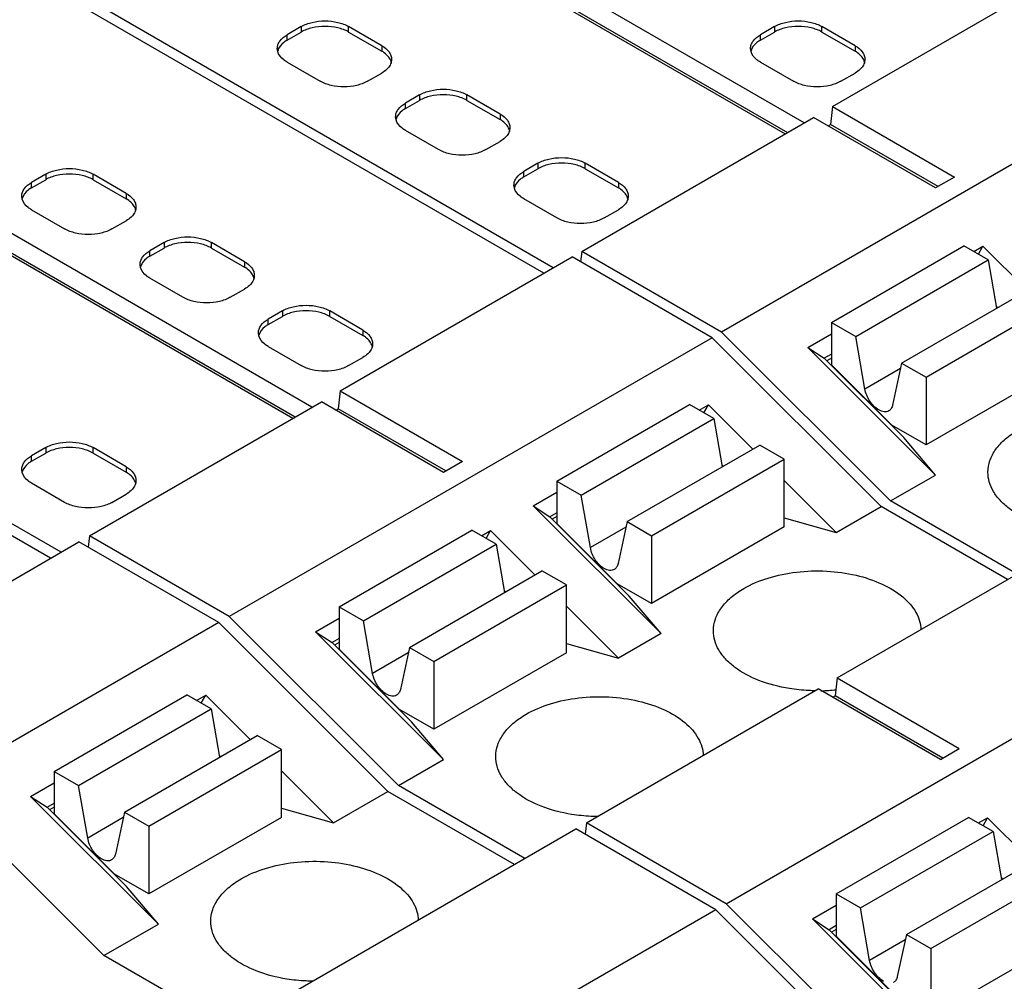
# Model space of a CAD drawing. Header units: inches. Extents: x 0 to 22, y 0 to 17.
# Tile 13 of 46: x 3.608 to 4.187, y 13.259 to 13.824. Entities that reach past the tile are written whole.
import ezdxf

# ---------------------------------------------------------------- set-up
doc = ezdxf.new("R2010")
doc.units = ezdxf.units.IN
doc.header["$LTSCALE"] = 1.21
doc.header["$MEASUREMENT"] = 0
doc.layers.get('0').update_dxf_attribs({"linetype": 'CONTINUOUS'})

msp = doc.modelspace()

# ---------------------------------------------------------------- linework, layer by layer
at = {"color": 7, "linetype": 'CONTINUOUS'}
for p, q in [((4.06914, 13.76366), (3.77874, 13.93133)), ((3.76761, 13.9249), (4.058, 13.75723)), ((3.77874, 13.92008), (4.0594, 13.75803)), ((3.92159, 13.67847), (3.60496, 13.86128)), ((3.91603, 13.67525), (3.59939, 13.85807)), ((4.08584, 13.7733), (4.22225, 13.85206)), ((3.77339, 13.8203), (3.76504, 13.81547)), ((3.77339, 13.8203), (3.77339, 13.81708)), ((3.80123, 13.81708), (3.80123, 13.8203)), ((3.82071, 13.80904), (3.80123, 13.8203)), ((4.05178, 13.8203), (4.04342, 13.81547)), ((4.05178, 13.8203), (4.05178, 13.81708)), ((4.07962, 13.81708), (4.07962, 13.8203)), ((4.0991, 13.80904), (4.07962, 13.8203)), ((3.76504, 13.81226), (3.77339, 13.81708)), ((3.76504, 13.81226), (3.76504, 13.81547)), ((3.80123, 13.81708), (3.82071, 13.80583)), ((4.04342, 13.81226), (4.05178, 13.81708)), ((4.04342, 13.81226), (4.04342, 13.81547)), ((4.07962, 13.81708), (4.0991, 13.80583)), ((3.75951, 13.80567), (3.75927, 13.80744)), ((3.82071, 13.80904), (3.82071, 13.80583)), ((4.0379, 13.80567), (4.03766, 13.80744)), ((4.0991, 13.80904), (4.0991, 13.80583)), ((4.30453, 13.80455), (4.02058, 13.6406)), ((3.76504, 13.7994), (3.78452, 13.78815)), ((4.04342, 13.7994), (4.06291, 13.78815)), ((3.81236, 13.78815), (3.82071, 13.79297)), ((4.09075, 13.78815), (4.0991, 13.79297)), ((3.84298, 13.78011), (3.83463, 13.77529)), ((3.84298, 13.78011), (3.84298, 13.7769)), ((3.87082, 13.7769), (3.87082, 13.78011)), ((3.89031, 13.76886), (3.87082, 13.78011)), ((3.83463, 13.77208), (3.84298, 13.7769)), ((3.83463, 13.77208), (3.83463, 13.77529)), ((3.87082, 13.7769), (3.89031, 13.76565)), ((4.08584, 13.7733), (4.08465, 13.76274)), ((4.08584, 13.7733), (4.15765, 13.73184)), ((3.82911, 13.76548), (3.82887, 13.76725)), ((3.89031, 13.76886), (3.89031, 13.76565)), ((3.9383, 13.68811), (4.07471, 13.76687)), ((4.14651, 13.72541), (4.07471, 13.76687)), ((3.77962, 13.59649), (3.48922, 13.76416)), ((4.08325, 13.76194), (4.08465, 13.76274)), ((4.1479, 13.72622), (4.08465, 13.76274)), ((3.47808, 13.75773), (3.76848, 13.59006)), ((3.85412, 13.74796), (3.83463, 13.75922)), ((3.48922, 13.75291), (3.76987, 13.59086)), ((3.88196, 13.74796), (3.89031, 13.75279)), ((3.91258, 13.73993), (3.90423, 13.73511)), ((3.91258, 13.73993), (3.91258, 13.73671)), ((3.94042, 13.73671), (3.94042, 13.73993)), ((3.95991, 13.72868), (3.94042, 13.73993)), ((3.62306, 13.7335), (3.61471, 13.72868)), ((3.62306, 13.7335), (3.62306, 13.73028)), ((3.6509, 13.73028), (3.6509, 13.7335)), ((3.67038, 13.72225), (3.6509, 13.7335)), ((3.90423, 13.73189), (3.91258, 13.73671)), ((3.90423, 13.73189), (3.90423, 13.73511)), ((3.94042, 13.73671), (3.95991, 13.72546)), ((4.15765, 13.73184), (4.14651, 13.72541)), ((3.61471, 13.72546), (3.62306, 13.73028)), ((3.61471, 13.72546), (3.61471, 13.72868)), ((3.6509, 13.73028), (3.67038, 13.71903)), ((3.89871, 13.7253), (3.89847, 13.72707)), ((3.95991, 13.72868), (3.95991, 13.72546)), ((3.60918, 13.71887), (3.60894, 13.72064)), ((3.67038, 13.72225), (3.67038, 13.71903)), ((3.92372, 13.70778), (3.90423, 13.71903)), ((3.61471, 13.7126), (3.63419, 13.70135)), ((3.95156, 13.70778), (3.95991, 13.7126)), ((3.66203, 13.70135), (3.67038, 13.70617)), ((3.63207, 13.5113), (3.31544, 13.69412)), ((3.69266, 13.69331), (3.6843, 13.68849)), ((3.69266, 13.69331), (3.69266, 13.6901)), ((3.72049, 13.6901), (3.72049, 13.69331)), ((3.73998, 13.68206), (3.72049, 13.69331)), ((4.08518, 13.64638), (4.16313, 13.69138)), ((4.17748, 13.6831), (4.16313, 13.69138)), ((4.16889, 13.68806), (4.17427, 13.69116)), ((4.17166, 13.68646), (4.17427, 13.69116)), ((4.20035, 13.66514), (4.17427, 13.69116)), ((3.62593, 13.50775), (3.3093, 13.69057)), ((3.6843, 13.68528), (3.69266, 13.6901)), ((3.6843, 13.68528), (3.6843, 13.68849)), ((3.72049, 13.6901), (3.73998, 13.67885)), ((3.9383, 13.68811), (3.93761, 13.68207)), ((4.02058, 13.6406), (3.9383, 13.68811)), ((3.67878, 13.67868), (3.67854, 13.68045)), ((3.73998, 13.68206), (3.73998, 13.67885)), ((3.79632, 13.60613), (3.93273, 13.68489)), ((4.01501, 13.63739), (3.93273, 13.68489)), ((4.09953, 13.63809), (4.17748, 13.6831)), ((4.17748, 13.6831), (4.18238, 13.65477)), ((3.70379, 13.66117), (3.6843, 13.67242)), ((3.73163, 13.66117), (3.73998, 13.66599)), ((4.12651, 13.62251), (4.20446, 13.66752)), ((4.14086, 13.61423), (4.21881, 13.65924)), ((3.76225, 13.65313), (3.7539, 13.64831)), ((3.76225, 13.65313), (3.76225, 13.64991)), ((3.79009, 13.64991), (3.79009, 13.65313)), ((3.80958, 13.64188), (3.79009, 13.65313)), ((4.18217, 13.65596), (4.183, 13.65513)), ((3.7539, 13.64509), (3.76225, 13.64991)), ((3.7539, 13.64509), (3.7539, 13.64831)), ((3.79009, 13.64991), (3.80958, 13.63866)), ((4.08518, 13.64638), (4.08518, 13.62146)), ((4.08518, 13.64638), (4.09953, 13.63809)), ((3.74838, 13.6385), (3.74814, 13.64027)), ((3.80958, 13.64188), (3.80958, 13.63866)), ((4.12001, 13.5414), (4.02058, 13.6406)), ((4.07126, 13.63169), (4.08518, 13.63973)), ((4.01501, 13.63739), (3.73105, 13.47343)), ((4.01501, 13.63739), (4.11444, 13.53819)), ((4.10487, 13.60721), (4.09953, 13.63809)), ((3.7539, 13.63223), (3.77339, 13.62098)), ((4.07126, 13.63169), (4.08101, 13.62534)), ((4.14646, 13.55667), (4.07126, 13.63169)), ((4.08518, 13.62775), (4.08101, 13.62534)), ((3.80123, 13.62098), (3.80958, 13.6258)), ((4.12771, 13.57875), (4.08101, 13.62534)), ((4.08518, 13.62545), (4.08247, 13.62388)), ((4.08518, 13.62146), (4.12073, 13.58599)), ((4.12651, 13.62251), (4.12118, 13.59779)), ((4.12651, 13.62251), (4.14086, 13.61423)), ((4.12582, 13.61931), (4.10487, 13.60721)), ((4.21881, 13.61938), (4.14086, 13.57437)), ((4.14086, 13.61423), (4.14086, 13.57437)), ((3.79632, 13.60613), (3.79512, 13.59557)), ((3.79632, 13.60613), (3.86812, 13.56467)), ((3.64877, 13.52094), (3.78518, 13.5997)), ((3.85699, 13.55824), (3.78518, 13.5997)), ((3.79373, 13.59477), (3.79512, 13.59557)), ((3.85838, 13.55905), (3.79512, 13.59557)), ((3.92372, 13.55315), (4.00167, 13.59815)), ((4.01601, 13.58987), (4.00167, 13.59815)), ((4.00743, 13.59483), (4.0128, 13.59793)), ((4.0102, 13.59323), (4.0128, 13.59793)), ((4.0128, 13.59793), (4.03888, 13.57191)), ((3.93806, 13.54486), (4.01601, 13.58987)), ((4.01601, 13.58987), (4.02091, 13.56154)), ((4.14086, 13.57437), (4.12073, 13.58599)), ((4.14646, 13.55667), (4.12771, 13.57875)), ((3.62306, 13.57276), (3.61471, 13.56794)), ((3.61471, 13.56472), (3.62306, 13.56955)), ((3.62306, 13.57276), (3.62306, 13.56955)), ((3.6509, 13.56955), (3.6509, 13.57276)), ((3.67038, 13.56151), (3.6509, 13.57276)), ((3.6509, 13.56955), (3.67038, 13.55829)), ((3.96505, 13.52928), (4.043, 13.57429)), ((4.05734, 13.56601), (4.043, 13.57429)), ((3.61471, 13.56472), (3.61471, 13.56794)), ((3.86812, 13.56467), (3.85699, 13.55824)), ((3.9794, 13.521), (4.05734, 13.56601)), ((4.05734, 13.52615), (4.05734, 13.56601)), ((3.60918, 13.55813), (3.60894, 13.5599)), ((3.67038, 13.56151), (3.67038, 13.55829)), ((4.0207, 13.56273), (4.02154, 13.5619)), ((3.92372, 13.55315), (3.92372, 13.52823)), ((3.92372, 13.55315), (3.93806, 13.54486)), ((4.05734, 13.5535), (4.08799, 13.52292)), ((4.12001, 13.5414), (4.14646, 13.55667)), ((3.63419, 13.54061), (3.61471, 13.55186)), ((3.9098, 13.53846), (3.92372, 13.5465)), ((3.66203, 13.54061), (3.67038, 13.54543)), ((3.9434, 13.51398), (3.93806, 13.54486)), ((4.19442, 13.49844), (4.12001, 13.5414)), ((3.9098, 13.53846), (3.91954, 13.53211)), ((3.9098, 13.53846), (3.98499, 13.46344)), ((4.08799, 13.52292), (4.11444, 13.53819)), ((4.18885, 13.49523), (4.11444, 13.53819)), ((3.92372, 13.53452), (3.91954, 13.53211)), ((3.96625, 13.48552), (3.91954, 13.53211)), ((3.92372, 13.53222), (3.92101, 13.53065)), ((3.96505, 13.52928), (3.95971, 13.50456)), ((3.96505, 13.52928), (3.9794, 13.521)), ((4.05734, 13.53159), (4.08799, 13.52292)), ((3.79566, 13.47921), (3.87361, 13.52422)), ((3.88795, 13.51593), (3.87361, 13.52422)), ((3.87937, 13.52089), (3.88474, 13.52399)), ((3.88214, 13.51929), (3.88474, 13.52399)), ((3.91082, 13.49798), (3.88474, 13.52399)), ((3.92372, 13.52823), (3.95926, 13.49277)), ((3.96436, 13.52608), (3.9434, 13.51398)), ((4.05734, 13.52615), (3.9794, 13.48114)), ((3.4756, 13.42095), (3.64263, 13.5174)), ((3.72491, 13.46989), (3.64263, 13.5174)), ((3.64877, 13.52094), (3.64802, 13.51429)), ((3.73105, 13.47343), (3.64877, 13.52094)), ((3.9794, 13.521), (3.9794, 13.48114)), ((3.81001, 13.47092), (3.88795, 13.51593)), ((3.88795, 13.51593), (3.89285, 13.4876)), ((4.08863, 13.43736), (4.22504, 13.51612)), ((3.83699, 13.45534), (3.91494, 13.50035)), ((3.92929, 13.49207), (3.91494, 13.50035)), ((3.85134, 13.44706), (3.92929, 13.49207)), ((3.89265, 13.48879), (3.89348, 13.48796)), ((3.92929, 13.45221), (3.92929, 13.49207)), ((3.9794, 13.48114), (3.95926, 13.49277)), ((3.98499, 13.46344), (3.96625, 13.48552)), ((3.79566, 13.47921), (3.79566, 13.45429)), ((3.79566, 13.47921), (3.81001, 13.47092)), ((3.95994, 13.44898), (3.92929, 13.47956)), ((3.83049, 13.37423), (3.73105, 13.47343)), ((3.78174, 13.46452), (3.79566, 13.47256)), ((3.81534, 13.44004), (3.81001, 13.47092)), ((3.72491, 13.46989), (3.55788, 13.37345)), ((3.72491, 13.46989), (3.82434, 13.37069)), ((4.02336, 13.30466), (4.30732, 13.46861)), ((3.78174, 13.46452), (3.79148, 13.45817)), ((3.85693, 13.3895), (3.78174, 13.46452)), ((3.79566, 13.46059), (3.79148, 13.45817)), ((3.98499, 13.46344), (3.95994, 13.44898)), ((3.83819, 13.41158), (3.79148, 13.45817)), ((3.79566, 13.45828), (3.79295, 13.45671)), ((3.79566, 13.45429), (3.8312, 13.41883)), ((3.83699, 13.45534), (3.83165, 13.43062)), ((3.83699, 13.45534), (3.85134, 13.44706)), ((3.92929, 13.45765), (3.95994, 13.44898)), ((3.8363, 13.45214), (3.81534, 13.44004)), ((3.92929, 13.45221), (3.85134, 13.4072)), ((3.85134, 13.44706), (3.85134, 13.4072)), ((4.08863, 13.43736), (4.08743, 13.4268)), ((4.08863, 13.43736), (4.16043, 13.3959)), ((3.94108, 13.35217), (4.07749, 13.43093)), ((4.14929, 13.38947), (4.07749, 13.43093)), ((3.62805, 13.38244), (3.706, 13.42744)), ((3.72035, 13.41916), (3.706, 13.42744)), ((3.71176, 13.42412), (3.71714, 13.42722)), ((3.71453, 13.42252), (3.71714, 13.42722)), ((3.71714, 13.42722), (3.74322, 13.4012)), ((4.08604, 13.42599), (4.08743, 13.4268)), ((4.15069, 13.39027), (4.08743, 13.4268)), ((3.6424, 13.37415), (3.72035, 13.41916)), ((3.72035, 13.41916), (3.72525, 13.39083)), ((3.85134, 13.4072), (3.8312, 13.41883)), ((3.85693, 13.3895), (3.83819, 13.41158)), ((3.66938, 13.35857), (3.74733, 13.40358)), ((3.76168, 13.39529), (3.74733, 13.40358)), ((4.14929, 13.38947), (4.16043, 13.3959)), ((3.68373, 13.35029), (3.76168, 13.39529)), ((3.72504, 13.39202), (3.72587, 13.39119)), ((3.76168, 13.35544), (3.76168, 13.39529)), ((3.83049, 13.37423), (3.85693, 13.3895)), ((3.62805, 13.38244), (3.62805, 13.35751)), ((3.62805, 13.38244), (3.6424, 13.37415)), ((3.76168, 13.38278), (3.79233, 13.3522)), ((3.65731, 13.27425), (3.55788, 13.37345)), ((3.61413, 13.36775), (3.62805, 13.37578)), ((3.64774, 13.34327), (3.6424, 13.37415)), ((3.90489, 13.33127), (3.83049, 13.37423)), ((3.61413, 13.36775), (3.62388, 13.3614)), ((3.68933, 13.29273), (3.61413, 13.36775)), ((3.79233, 13.3522), (3.82434, 13.37069)), ((3.89875, 13.32773), (3.82434, 13.37069)), ((3.62388, 13.3614), (3.62805, 13.36381)), ((3.67058, 13.31481), (3.62388, 13.3614)), ((3.62805, 13.36151), (3.62534, 13.35994)), ((3.76168, 13.36088), (3.79233, 13.3522)), ((3.62805, 13.35751), (3.6636, 13.32205)), ((3.66869, 13.35536), (3.64774, 13.34327)), ((3.66938, 13.35857), (3.66405, 13.33385)), ((3.66938, 13.35857), (3.68373, 13.35029)), ((3.76168, 13.35544), (3.68373, 13.31043)), ((4.08797, 13.31043), (4.16592, 13.35544)), ((4.18026, 13.34716), (4.16592, 13.35544)), ((4.17168, 13.35212), (4.17705, 13.35522)), ((4.17445, 13.35051), (4.17705, 13.35522)), ((4.20313, 13.3292), (4.17705, 13.35522)), ((3.68373, 13.35029), (3.68373, 13.31043)), ((3.94108, 13.35217), (3.94033, 13.34551)), ((4.02336, 13.30466), (3.94108, 13.35217)), ((3.76791, 13.25218), (3.93494, 13.34862)), ((4.01722, 13.30111), (3.93494, 13.34862)), ((4.10231, 13.30215), (4.18026, 13.34716)), ((4.18026, 13.34716), (4.18516, 13.31882)), ((4.1293, 13.28657), (4.20725, 13.33158)), ((3.68373, 13.31043), (3.6636, 13.32205)), ((4.14364, 13.27829), (4.22159, 13.32329)), ((3.68933, 13.29273), (3.67058, 13.31481)), ((4.18495, 13.32002), (4.18579, 13.31919)), ((4.08797, 13.31043), (4.10231, 13.30215)), ((4.08797, 13.31043), (4.08797, 13.28551)), ((4.12279, 13.20546), (4.02336, 13.30466)), ((4.07405, 13.29575), (4.08797, 13.30378)), ((4.01722, 13.30111), (3.85019, 13.20467)), ((4.01722, 13.30111), (4.11665, 13.20191)), ((4.10765, 13.27127), (4.10231, 13.30215)), ((3.65731, 13.27425), (3.68933, 13.29273)), ((4.07405, 13.29575), (4.08379, 13.2894)), ((4.14924, 13.22073), (4.07405, 13.29575)), ((4.08797, 13.29181), (4.08379, 13.2894)), ((4.1305, 13.2428), (4.08379, 13.2894)), ((4.08797, 13.2895), (4.08525, 13.28794)), ((4.08797, 13.28551), (4.12351, 13.25005)), ((4.1293, 13.28657), (4.12396, 13.26185)), ((4.1293, 13.28657), (4.14364, 13.27829)), ((4.1286, 13.28336), (4.10765, 13.27127)), ((4.22159, 13.28343), (4.14364, 13.23843)), ((3.76346, 13.21296), (3.65731, 13.27425)), ((4.14364, 13.27829), (4.14364, 13.23843))]:
    msp.add_line(p, q, dxfattribs=at)
msp.add_arc((4.07687, 13.5342), 0.10436, 271.20371, 276.08982, dxfattribs=at)
for points, knots in [([(3.77339, 13.8203), (3.77536, 13.82144), (3.77996, 13.8231), (3.78731, 13.8239), (3.79465, 13.8231), (3.79925, 13.82144), (3.80123, 13.8203)], [0, 0, 0, 0, 0.237254, 0.5, 0.762746, 1, 1, 1, 1]), ([(3.80123, 13.81708), (3.79925, 13.81822), (3.79465, 13.81989), (3.78731, 13.82068), (3.77996, 13.81989), (3.77536, 13.81822), (3.77339, 13.81708)], [0, 0, 0, 0, 0.237254, 0.5, 0.762746, 1, 1, 1, 1]), ([(4.05178, 13.8203), (4.05375, 13.82144), (4.05835, 13.8231), (4.0657, 13.8239), (4.07304, 13.8231), (4.07764, 13.82144), (4.07962, 13.8203)], [0, 0, 0, 0, 0.237254, 0.5, 0.762746, 1, 1, 1, 1]), ([(4.07962, 13.81708), (4.07764, 13.81822), (4.07304, 13.81989), (4.0657, 13.82068), (4.05835, 13.81989), (4.05375, 13.81822), (4.05178, 13.81708)], [0, 0, 0, 0, 0.237254, 0.5, 0.762746, 1, 1, 1, 1]), ([(3.75927, 13.80744), (3.75927, 13.80819), (3.75955, 13.80975), (3.76121, 13.8128), (3.76341, 13.81453), (3.76504, 13.81547)], [0, 0, 0, 0, 0.218409, 0.452256, 1, 1, 1, 1]), ([(4.03766, 13.80744), (4.03766, 13.80819), (4.03794, 13.80975), (4.0396, 13.8128), (4.0418, 13.81453), (4.04342, 13.81547)], [0, 0, 0, 0, 0.218409, 0.452256, 1, 1, 1, 1]), ([(3.76504, 13.81226), (3.76434, 13.81186), (3.762, 13.81031), (3.76004, 13.80794), (3.75951, 13.806)], [0, 0, 0, 0, 0.286027, 1, 1, 1, 1]), ([(3.82071, 13.80904), (3.82234, 13.8081), (3.82454, 13.80637), (3.8262, 13.80332), (3.82648, 13.80176), (3.82648, 13.80101)], [0, 0, 0, 0, 0.547744, 0.781591, 1, 1, 1, 1]), ([(4.04342, 13.81226), (4.04273, 13.81186), (4.04039, 13.81031), (4.03843, 13.80794), (4.0379, 13.806)], [0, 0, 0, 0, 0.286027, 1, 1, 1, 1]), ([(4.0991, 13.80904), (4.10073, 13.8081), (4.10293, 13.80637), (4.10459, 13.80332), (4.10487, 13.80176), (4.10487, 13.80101)], [0, 0, 0, 0, 0.547744, 0.781591, 1, 1, 1, 1]), ([(3.76504, 13.7994), (3.76434, 13.7998), (3.762, 13.80135), (3.76004, 13.80372), (3.75951, 13.80567)], [0, 0, 0, 0, 0.286027, 1, 1, 1, 1]), ([(3.82434, 13.80294), (3.8241, 13.80322), (3.82302, 13.80433), (3.82174, 13.80524), (3.82071, 13.80583)], [0, 0, 0, 0, 0.234325, 1, 1, 1, 1]), ([(3.82628, 13.7994), (3.8262, 13.79971), (3.82579, 13.80101), (3.82503, 13.80217), (3.82434, 13.80294)], [0, 0, 0, 0, 0.237067, 1, 1, 1, 1]), ([(3.82648, 13.80101), (3.82648, 13.80011), (3.82607, 13.7982), (3.825, 13.7966), (3.82434, 13.79586)], [0, 0, 0, 0, 0.47659, 1, 1, 1, 1]), ([(4.04342, 13.7994), (4.04273, 13.7998), (4.04039, 13.80135), (4.03843, 13.80372), (4.0379, 13.80567)], [0, 0, 0, 0, 0.286027, 1, 1, 1, 1]), ([(4.10273, 13.80294), (4.10249, 13.80322), (4.10141, 13.80433), (4.10013, 13.80524), (4.0991, 13.80583)], [0, 0, 0, 0, 0.234325, 1, 1, 1, 1]), ([(4.10467, 13.7994), (4.10459, 13.79971), (4.10418, 13.80101), (4.10341, 13.80217), (4.10273, 13.80294)], [0, 0, 0, 0, 0.237067, 1, 1, 1, 1]), ([(4.10487, 13.80101), (4.10487, 13.80011), (4.10446, 13.7982), (4.10339, 13.7966), (4.10273, 13.79586)], [0, 0, 0, 0, 0.47659, 1, 1, 1, 1]), ([(3.82434, 13.79586), (3.8241, 13.79559), (3.82302, 13.79447), (3.82174, 13.79356), (3.82071, 13.79297)], [0, 0, 0, 0, 0.234325, 1, 1, 1, 1]), ([(4.10273, 13.79586), (4.10249, 13.79559), (4.10141, 13.79447), (4.10013, 13.79356), (4.0991, 13.79297)], [0, 0, 0, 0, 0.234325, 1, 1, 1, 1]), ([(3.81236, 13.78815), (3.81039, 13.78701), (3.80579, 13.78534), (3.79844, 13.78455), (3.7911, 13.78534), (3.7865, 13.78701), (3.78452, 13.78815)], [0, 0, 0, 0, 0.237254, 0.5, 0.762746, 1, 1, 1, 1]), ([(4.09075, 13.78815), (4.08877, 13.78701), (4.08418, 13.78534), (4.07683, 13.78455), (4.06948, 13.78534), (4.06489, 13.78701), (4.06291, 13.78815)], [0, 0, 0, 0, 0.237254, 0.5, 0.762746, 1, 1, 1, 1]), ([(3.84298, 13.78011), (3.84496, 13.78125), (3.84956, 13.78292), (3.8569, 13.78371), (3.86425, 13.78292), (3.86885, 13.78125), (3.87082, 13.78011)], [0, 0, 0, 0, 0.237254, 0.5, 0.762746, 1, 1, 1, 1]), ([(3.87082, 13.7769), (3.86885, 13.77804), (3.86425, 13.7797), (3.8569, 13.7805), (3.84956, 13.7797), (3.84496, 13.77804), (3.84298, 13.7769)], [0, 0, 0, 0, 0.237254, 0.5, 0.762746, 1, 1, 1, 1]), ([(3.82887, 13.76725), (3.82887, 13.768), (3.82914, 13.76957), (3.83081, 13.77262), (3.83301, 13.77435), (3.83463, 13.77529)], [0, 0, 0, 0, 0.218409, 0.452256, 1, 1, 1, 1]), ([(3.83463, 13.77208), (3.83393, 13.77167), (3.8316, 13.77012), (3.82964, 13.76775), (3.82911, 13.76581)], [0, 0, 0, 0, 0.286027, 1, 1, 1, 1]), ([(3.89031, 13.76886), (3.89194, 13.76792), (3.89414, 13.76619), (3.8958, 13.76314), (3.89608, 13.76157), (3.89608, 13.76082)], [0, 0, 0, 0, 0.547744, 0.781591, 1, 1, 1, 1]), ([(3.83463, 13.75922), (3.83393, 13.75962), (3.8316, 13.76117), (3.82964, 13.76354), (3.82911, 13.76548)], [0, 0, 0, 0, 0.286027, 1, 1, 1, 1]), ([(3.89394, 13.76276), (3.8937, 13.76303), (3.89262, 13.76414), (3.89134, 13.76505), (3.89031, 13.76565)], [0, 0, 0, 0, 0.234325, 1, 1, 1, 1]), ([(3.89588, 13.75922), (3.8958, 13.75953), (3.89539, 13.76082), (3.89462, 13.76198), (3.89394, 13.76276)], [0, 0, 0, 0, 0.237067, 1, 1, 1, 1]), ([(3.89608, 13.76082), (3.89608, 13.75992), (3.89567, 13.75802), (3.89459, 13.75642), (3.89394, 13.75567)], [0, 0, 0, 0, 0.47659, 1, 1, 1, 1]), ([(3.89394, 13.75567), (3.8937, 13.7554), (3.89262, 13.75429), (3.89134, 13.75338), (3.89031, 13.75279)], [0, 0, 0, 0, 0.234325, 1, 1, 1, 1]), ([(3.88196, 13.74796), (3.87998, 13.74682), (3.87539, 13.74516), (3.86804, 13.74436), (3.86069, 13.74516), (3.8561, 13.74682), (3.85412, 13.74796)], [0, 0, 0, 0, 0.237254, 0.5, 0.762746, 1, 1, 1, 1]), ([(3.91258, 13.73993), (3.91456, 13.74107), (3.91915, 13.74273), (3.9265, 13.74353), (3.93385, 13.74273), (3.93844, 13.74107), (3.94042, 13.73993)], [0, 0, 0, 0, 0.237254, 0.5, 0.762746, 1, 1, 1, 1]), ([(3.94042, 13.73671), (3.93844, 13.73785), (3.93385, 13.73952), (3.9265, 13.74032), (3.91915, 13.73952), (3.91456, 13.73785), (3.91258, 13.73671)], [0, 0, 0, 0, 0.237254, 0.5, 0.762746, 1, 1, 1, 1]), ([(3.62306, 13.7335), (3.62503, 13.73464), (3.62963, 13.7363), (3.63698, 13.7371), (3.64433, 13.7363), (3.64892, 13.73464), (3.6509, 13.7335)], [0, 0, 0, 0, 0.237254, 0.5, 0.762746, 1, 1, 1, 1]), ([(3.6509, 13.73028), (3.64892, 13.73142), (3.64433, 13.73309), (3.63698, 13.73389), (3.62963, 13.73309), (3.62503, 13.73142), (3.62306, 13.73028)], [0, 0, 0, 0, 0.237254, 0.5, 0.762746, 1, 1, 1, 1]), ([(3.89847, 13.72707), (3.89847, 13.72782), (3.89874, 13.72938), (3.9004, 13.73243), (3.9026, 13.73417), (3.90423, 13.73511)], [0, 0, 0, 0, 0.218409, 0.452256, 1, 1, 1, 1]), ([(3.90423, 13.73189), (3.90353, 13.73149), (3.9012, 13.72994), (3.89924, 13.72757), (3.89871, 13.72563)], [0, 0, 0, 0, 0.286027, 1, 1, 1, 1]), ([(3.60894, 13.72064), (3.60894, 13.72139), (3.60922, 13.72295), (3.61088, 13.726), (3.61308, 13.72774), (3.61471, 13.72868)], [0, 0, 0, 0, 0.218409, 0.452256, 1, 1, 1, 1]), ([(3.95991, 13.72868), (3.96154, 13.72774), (3.96373, 13.726), (3.9654, 13.72295), (3.96567, 13.72139), (3.96567, 13.72064)], [0, 0, 0, 0, 0.547744, 0.781591, 1, 1, 1, 1]), ([(3.61471, 13.72546), (3.61401, 13.72506), (3.61167, 13.72351), (3.60971, 13.72114), (3.60918, 13.7192)], [0, 0, 0, 0, 0.286027, 1, 1, 1, 1]), ([(3.67038, 13.72225), (3.67201, 13.72131), (3.67421, 13.71958), (3.67587, 13.71652), (3.67615, 13.71496), (3.67615, 13.71421)], [0, 0, 0, 0, 0.547744, 0.781591, 1, 1, 1, 1]), ([(3.90423, 13.71903), (3.90353, 13.71943), (3.9012, 13.72098), (3.89924, 13.72335), (3.89871, 13.7253)], [0, 0, 0, 0, 0.286027, 1, 1, 1, 1]), ([(3.96354, 13.72257), (3.9633, 13.72285), (3.96221, 13.72396), (3.96094, 13.72487), (3.95991, 13.72546)], [0, 0, 0, 0, 0.234325, 1, 1, 1, 1]), ([(3.96548, 13.71903), (3.9654, 13.71934), (3.96498, 13.72064), (3.96422, 13.7218), (3.96354, 13.72257)], [0, 0, 0, 0, 0.237067, 1, 1, 1, 1]), ([(3.96567, 13.72064), (3.96567, 13.71974), (3.96526, 13.71783), (3.96419, 13.71623), (3.96354, 13.71549)], [0, 0, 0, 0, 0.47659, 1, 1, 1, 1]), ([(3.61471, 13.7126), (3.61401, 13.71301), (3.61167, 13.71455), (3.60971, 13.71692), (3.60918, 13.71887)], [0, 0, 0, 0, 0.286027, 1, 1, 1, 1]), ([(3.67401, 13.71614), (3.67377, 13.71642), (3.67269, 13.71753), (3.67141, 13.71844), (3.67038, 13.71903)], [0, 0, 0, 0, 0.234325, 1, 1, 1, 1]), ([(3.67595, 13.7126), (3.67587, 13.71292), (3.67546, 13.71421), (3.6747, 13.71537), (3.67401, 13.71614)], [0, 0, 0, 0, 0.237067, 1, 1, 1, 1]), ([(3.67615, 13.71421), (3.67615, 13.71331), (3.67574, 13.7114), (3.67467, 13.7098), (3.67401, 13.70906)], [0, 0, 0, 0, 0.47659, 1, 1, 1, 1]), ([(3.96354, 13.71549), (3.9633, 13.71522), (3.96221, 13.71411), (3.96094, 13.7132), (3.95991, 13.7126)], [0, 0, 0, 0, 0.234325, 1, 1, 1, 1]), ([(3.67401, 13.70906), (3.67377, 13.70879), (3.67269, 13.70768), (3.67141, 13.70677), (3.67038, 13.70617)], [0, 0, 0, 0, 0.234325, 1, 1, 1, 1]), ([(3.95156, 13.70778), (3.94958, 13.70664), (3.94498, 13.70497), (3.93764, 13.70418), (3.93029, 13.70497), (3.92569, 13.70664), (3.92372, 13.70778)], [0, 0, 0, 0, 0.237254, 0.5, 0.762746, 1, 1, 1, 1]), ([(3.66203, 13.70135), (3.66006, 13.70021), (3.65546, 13.69854), (3.64811, 13.69775), (3.64077, 13.69854), (3.63617, 13.70021), (3.63419, 13.70135)], [0, 0, 0, 0, 0.237254, 0.5, 0.762746, 1, 1, 1, 1]), ([(3.69266, 13.69331), (3.69463, 13.69445), (3.69923, 13.69612), (3.70657, 13.69692), (3.71392, 13.69612), (3.71852, 13.69445), (3.72049, 13.69331)], [0, 0, 0, 0, 0.237254, 0.5, 0.762746, 1, 1, 1, 1]), ([(3.72049, 13.6901), (3.71852, 13.69124), (3.71392, 13.69291), (3.70657, 13.6937), (3.69923, 13.69291), (3.69463, 13.69124), (3.69266, 13.6901)], [0, 0, 0, 0, 0.237254, 0.5, 0.762746, 1, 1, 1, 1]), ([(3.67854, 13.68045), (3.67854, 13.6812), (3.67881, 13.68277), (3.68048, 13.68582), (3.68268, 13.68755), (3.6843, 13.68849)], [0, 0, 0, 0, 0.218409, 0.452256, 1, 1, 1, 1]), ([(3.6843, 13.68528), (3.6836, 13.68487), (3.68127, 13.68333), (3.67931, 13.68095), (3.67878, 13.67901)], [0, 0, 0, 0, 0.286027, 1, 1, 1, 1]), ([(3.73998, 13.68206), (3.74161, 13.68112), (3.74381, 13.67939), (3.74547, 13.67634), (3.74575, 13.67477), (3.74575, 13.67402)], [0, 0, 0, 0, 0.547744, 0.781591, 1, 1, 1, 1]), ([(3.6843, 13.67242), (3.6836, 13.67282), (3.68127, 13.67437), (3.67931, 13.67674), (3.67878, 13.67868)], [0, 0, 0, 0, 0.286027, 1, 1, 1, 1]), ([(3.74361, 13.67596), (3.74337, 13.67623), (3.74229, 13.67734), (3.74101, 13.67825), (3.73998, 13.67885)], [0, 0, 0, 0, 0.234325, 1, 1, 1, 1]), ([(3.74555, 13.67242), (3.74547, 13.67273), (3.74506, 13.67402), (3.74429, 13.67519), (3.74361, 13.67596)], [0, 0, 0, 0, 0.237067, 1, 1, 1, 1]), ([(3.74575, 13.67402), (3.74575, 13.67312), (3.74534, 13.67122), (3.74426, 13.66962), (3.74361, 13.66888)], [0, 0, 0, 0, 0.47659, 1, 1, 1, 1]), ([(3.74361, 13.66888), (3.74337, 13.6686), (3.74229, 13.66749), (3.74101, 13.66658), (3.73998, 13.66599)], [0, 0, 0, 0, 0.234325, 1, 1, 1, 1]), ([(3.73163, 13.66117), (3.72965, 13.66002), (3.72506, 13.65836), (3.71771, 13.65756), (3.71036, 13.65836), (3.70577, 13.66002), (3.70379, 13.66117)], [0, 0, 0, 0, 0.237254, 0.5, 0.762746, 1, 1, 1, 1]), ([(3.76225, 13.65313), (3.76423, 13.65427), (3.76882, 13.65594), (3.77617, 13.65673), (3.78352, 13.65594), (3.78811, 13.65427), (3.79009, 13.65313)], [0, 0, 0, 0, 0.237254, 0.5, 0.762746, 1, 1, 1, 1]), ([(3.79009, 13.64991), (3.78811, 13.65106), (3.78352, 13.65272), (3.77617, 13.65352), (3.76882, 13.65272), (3.76423, 13.65106), (3.76225, 13.64991)], [0, 0, 0, 0, 0.237254, 0.5, 0.762746, 1, 1, 1, 1]), ([(3.74814, 13.64027), (3.74814, 13.64102), (3.74841, 13.64258), (3.75007, 13.64564), (3.75227, 13.64737), (3.7539, 13.64831)], [0, 0, 0, 0, 0.218409, 0.452256, 1, 1, 1, 1]), ([(3.7539, 13.64509), (3.7532, 13.64469), (3.75087, 13.64314), (3.74891, 13.64077), (3.74838, 13.63883)], [0, 0, 0, 0, 0.286027, 1, 1, 1, 1]), ([(3.80958, 13.64188), (3.81121, 13.64094), (3.8134, 13.63921), (3.81507, 13.63615), (3.81534, 13.63459), (3.81534, 13.63384)], [0, 0, 0, 0, 0.547744, 0.781591, 1, 1, 1, 1]), ([(3.7539, 13.63223), (3.7532, 13.63264), (3.75087, 13.63418), (3.74891, 13.63656), (3.74838, 13.6385)], [0, 0, 0, 0, 0.286027, 1, 1, 1, 1]), ([(3.81321, 13.63578), (3.81297, 13.63605), (3.81188, 13.63716), (3.81061, 13.63807), (3.80958, 13.63866)], [0, 0, 0, 0, 0.234325, 1, 1, 1, 1]), ([(3.81515, 13.63223), (3.81507, 13.63255), (3.81465, 13.63384), (3.81389, 13.635), (3.81321, 13.63578)], [0, 0, 0, 0, 0.237067, 1, 1, 1, 1]), ([(3.81534, 13.63384), (3.81534, 13.63294), (3.81493, 13.63104), (3.81386, 13.62943), (3.81321, 13.62869)], [0, 0, 0, 0, 0.47659, 1, 1, 1, 1]), ([(3.81321, 13.62869), (3.81297, 13.62842), (3.81188, 13.62731), (3.81061, 13.6264), (3.80958, 13.6258)], [0, 0, 0, 0, 0.234325, 1, 1, 1, 1]), ([(3.80123, 13.62098), (3.79925, 13.61984), (3.79465, 13.61817), (3.78731, 13.61738), (3.77996, 13.61817), (3.77536, 13.61984), (3.77339, 13.62098)], [0, 0, 0, 0, 0.237254, 0.5, 0.762746, 1, 1, 1, 1]), ([(4.11302, 13.59494), (4.11091, 13.59617), (4.10735, 13.59996), (4.10531, 13.60468), (4.10487, 13.60721)], [0, 0, 0, 0, 0.487733, 1, 1, 1, 1]), ([(4.11893, 13.59436), (4.11813, 13.5939), (4.11595, 13.59357), (4.114, 13.59438), (4.11302, 13.59494)], [0, 0, 0, 0, 0.449117, 1, 1, 1, 1]), ([(4.12118, 13.59779), (4.12102, 13.59707), (4.12053, 13.59572), (4.11949, 13.59469), (4.11893, 13.59436)], [0, 0, 0, 0, 0.531519, 1, 1, 1, 1]), ([(4.17727, 13.5583), (4.17727, 13.56062), (4.17813, 13.56547), (4.1818, 13.57222), (4.18761, 13.57832), (4.19247, 13.58166), (4.19515, 13.58321)], [0, 0, 0, 0, 0.217787, 0.450917, 0.710299, 1, 1, 1, 1]), ([(3.62306, 13.57276), (3.62503, 13.5739), (3.62963, 13.57557), (3.63698, 13.57636), (3.64433, 13.57557), (3.64892, 13.5739), (3.6509, 13.57276)], [0, 0, 0, 0, 0.237254, 0.5, 0.762746, 1, 1, 1, 1]), ([(3.6509, 13.56955), (3.64892, 13.57069), (3.64433, 13.57235), (3.63698, 13.57315), (3.62963, 13.57235), (3.62503, 13.57069), (3.62306, 13.56955)], [0, 0, 0, 0, 0.237254, 0.5, 0.762746, 1, 1, 1, 1]), ([(3.60894, 13.5599), (3.60894, 13.56065), (3.60922, 13.56221), (3.61088, 13.56527), (3.61308, 13.567), (3.61471, 13.56794)], [0, 0, 0, 0, 0.218409, 0.452256, 1, 1, 1, 1]), ([(3.61471, 13.56472), (3.61401, 13.56432), (3.61167, 13.56277), (3.60971, 13.5604), (3.60918, 13.55846)], [0, 0, 0, 0, 0.286027, 1, 1, 1, 1]), ([(3.61471, 13.55186), (3.61401, 13.55227), (3.61167, 13.55381), (3.60971, 13.55619), (3.60918, 13.55813)], [0, 0, 0, 0, 0.286027, 1, 1, 1, 1]), ([(3.67038, 13.56151), (3.67201, 13.56057), (3.67421, 13.55884), (3.67587, 13.55578), (3.67615, 13.55422), (3.67615, 13.55347)], [0, 0, 0, 0, 0.547744, 0.781591, 1, 1, 1, 1]), ([(3.67401, 13.55541), (3.67377, 13.55568), (3.67269, 13.55679), (3.67141, 13.5577), (3.67038, 13.55829)], [0, 0, 0, 0, 0.234325, 1, 1, 1, 1]), ([(4.22192, 13.52435), (4.21582, 13.52534), (4.20448, 13.52825), (4.19188, 13.53481), (4.18435, 13.54149), (4.18034, 13.54678), (4.17784, 13.55243), (4.17727, 13.55638), (4.17727, 13.5583)], [0, 0, 0, 0, 0.306979, 0.577307, 0.69628, 0.804701, 0.904714, 1, 1, 1, 1]), ([(3.67595, 13.55187), (3.67587, 13.55218), (3.67546, 13.55347), (3.6747, 13.55463), (3.67401, 13.55541)], [0, 0, 0, 0, 0.237067, 1, 1, 1, 1]), ([(3.67615, 13.55347), (3.67615, 13.55257), (3.67574, 13.55067), (3.67467, 13.54906), (3.67401, 13.54832)], [0, 0, 0, 0, 0.47659, 1, 1, 1, 1]), ([(3.67401, 13.54832), (3.67377, 13.54805), (3.67269, 13.54694), (3.67141, 13.54603), (3.67038, 13.54543)], [0, 0, 0, 0, 0.234325, 1, 1, 1, 1]), ([(3.66203, 13.54061), (3.66006, 13.53947), (3.65546, 13.53781), (3.64811, 13.53701), (3.64077, 13.53781), (3.63617, 13.53947), (3.63419, 13.54061)], [0, 0, 0, 0, 0.237254, 0.5, 0.762746, 1, 1, 1, 1]), ([(3.95156, 13.50172), (3.94944, 13.50294), (3.94588, 13.50673), (3.94384, 13.51145), (3.9434, 13.51398)], [0, 0, 0, 0, 0.487733, 1, 1, 1, 1]), ([(3.95746, 13.50113), (3.95667, 13.50067), (3.95449, 13.50034), (3.95253, 13.50115), (3.95156, 13.50172)], [0, 0, 0, 0, 0.449117, 1, 1, 1, 1]), ([(3.95971, 13.50456), (3.95955, 13.50384), (3.95906, 13.50249), (3.95803, 13.50146), (3.95746, 13.50113)], [0, 0, 0, 0, 0.531519, 1, 1, 1, 1]), ([(4.03368, 13.48998), (4.03816, 13.49257), (4.0483, 13.49677), (4.06483, 13.50011), (4.08233, 13.50065), (4.09938, 13.49833), (4.11465, 13.49333), (4.12695, 13.48604), (4.13422, 13.47798), (4.13722, 13.47096), (4.13779, 13.46743), (4.13784, 13.4657)], [0, 0, 0, 0, 0.128374, 0.269566, 0.416399, 0.56063, 0.694506, 0.812286, 0.912275, 0.957104, 1, 1, 1, 1]), ([(4.01581, 13.46507), (4.01581, 13.46739), (4.01667, 13.47224), (4.02034, 13.47899), (4.02615, 13.48509), (4.031, 13.48844), (4.03368, 13.48998)], [0, 0, 0, 0, 0.217787, 0.450917, 0.710299, 1, 1, 1, 1]), ([(4.06045, 13.43113), (4.05435, 13.43211), (4.04302, 13.43502), (4.03042, 13.44158), (4.02289, 13.44826), (4.01887, 13.45355), (4.01638, 13.4592), (4.01581, 13.46315), (4.01581, 13.46507)], [0, 0, 0, 0, 0.306979, 0.577307, 0.69628, 0.804701, 0.904714, 1, 1, 1, 1]), ([(3.8235, 13.42778), (3.82138, 13.429), (3.81782, 13.43279), (3.81578, 13.43751), (3.81534, 13.44004)], [0, 0, 0, 0, 0.487733, 1, 1, 1, 1]), ([(3.83165, 13.43062), (3.83149, 13.4299), (3.831, 13.42855), (3.82997, 13.42752), (3.8294, 13.42719)], [0, 0, 0, 0, 0.531519, 1, 1, 1, 1]), ([(4.0757, 13.42984), (4.07441, 13.42985), (4.06931, 13.43), (4.06422, 13.43052), (4.06045, 13.43113)], [0, 0, 0, 0, 0.252308, 1, 1, 1, 1]), ([(3.8294, 13.42719), (3.82861, 13.42673), (3.82643, 13.4264), (3.82447, 13.42721), (3.8235, 13.42778)], [0, 0, 0, 0, 0.449117, 1, 1, 1, 1]), ([(3.90562, 13.41604), (3.9101, 13.41863), (3.92024, 13.42283), (3.93677, 13.42617), (3.95427, 13.42671), (3.97132, 13.42439), (3.98659, 13.41939), (3.99889, 13.4121), (4.00617, 13.40404), (4.00916, 13.39702), (4.00973, 13.39349), (4.00979, 13.39176)], [0, 0, 0, 0, 0.128374, 0.269566, 0.416399, 0.56063, 0.694506, 0.812286, 0.912275, 0.957104, 1, 1, 1, 1]), ([(3.88775, 13.39113), (3.88775, 13.39345), (3.88861, 13.3983), (3.89228, 13.40505), (3.89809, 13.41115), (3.90294, 13.4145), (3.90562, 13.41604)], [0, 0, 0, 0, 0.217787, 0.450917, 0.710299, 1, 1, 1, 1]), ([(3.93239, 13.35719), (3.92629, 13.35817), (3.91496, 13.36108), (3.90236, 13.36764), (3.89483, 13.37432), (3.89081, 13.37961), (3.88832, 13.38526), (3.88775, 13.38921), (3.88775, 13.39113)], [0, 0, 0, 0, 0.306979, 0.577307, 0.69628, 0.804701, 0.904714, 1, 1, 1, 1]), ([(3.94764, 13.3559), (3.94635, 13.35591), (3.94125, 13.35606), (3.93616, 13.35658), (3.93239, 13.35719)], [0, 0, 0, 0, 0.252308, 1, 1, 1, 1]), ([(3.65589, 13.331), (3.65378, 13.33222), (3.65022, 13.33601), (3.64818, 13.34074), (3.64774, 13.34327)], [0, 0, 0, 0, 0.487733, 1, 1, 1, 1]), ([(3.66405, 13.33385), (3.66389, 13.33312), (3.6634, 13.33178), (3.66236, 13.33075), (3.6618, 13.33042)], [0, 0, 0, 0, 0.531519, 1, 1, 1, 1]), ([(3.6618, 13.33042), (3.661, 13.32996), (3.65882, 13.32963), (3.65687, 13.33044), (3.65589, 13.331)], [0, 0, 0, 0, 0.449117, 1, 1, 1, 1]), ([(3.73802, 13.31927), (3.7425, 13.32186), (3.75264, 13.32605), (3.76916, 13.3294), (3.78666, 13.32993), (3.80372, 13.32762), (3.81898, 13.32262), (3.83129, 13.31532), (3.83856, 13.30726), (3.84156, 13.30025), (3.84213, 13.29671), (3.84218, 13.29499)], [0, 0, 0, 0, 0.128374, 0.269566, 0.416399, 0.56063, 0.694506, 0.812286, 0.912275, 0.957104, 1, 1, 1, 1]), ([(3.72014, 13.29435), (3.72014, 13.29668), (3.721, 13.30152), (3.72467, 13.30827), (3.73048, 13.31438), (3.73534, 13.31772), (3.73802, 13.31927)], [0, 0, 0, 0, 0.217787, 0.450917, 0.710299, 1, 1, 1, 1]), ([(3.76479, 13.26041), (3.75869, 13.26139), (3.74735, 13.26431), (3.73475, 13.27087), (3.72722, 13.27755), (3.72321, 13.28284), (3.72072, 13.28849), (3.72014, 13.29244), (3.72014, 13.29435)], [0, 0, 0, 0, 0.306979, 0.577307, 0.69628, 0.804701, 0.904714, 1, 1, 1, 1]), ([(4.11581, 13.259), (4.11369, 13.26022), (4.11013, 13.26401), (4.10809, 13.26874), (4.10765, 13.27127)], [0, 0, 0, 0, 0.487733, 1, 1, 1, 1]), ([(3.78003, 13.25913), (3.77874, 13.25914), (3.77364, 13.25929), (3.76855, 13.25981), (3.76479, 13.26041)], [0, 0, 0, 0, 0.252308, 1, 1, 1, 1]), ([(4.12396, 13.26185), (4.1238, 13.26112), (4.12331, 13.25978), (4.12228, 13.25874), (4.12171, 13.25842)], [0, 0, 0, 0, 0.531519, 1, 1, 1, 1])]:
    msp.add_open_spline(points, degree=3, knots=knots, dxfattribs=at)

doc.saveas('drawing.dxf')
